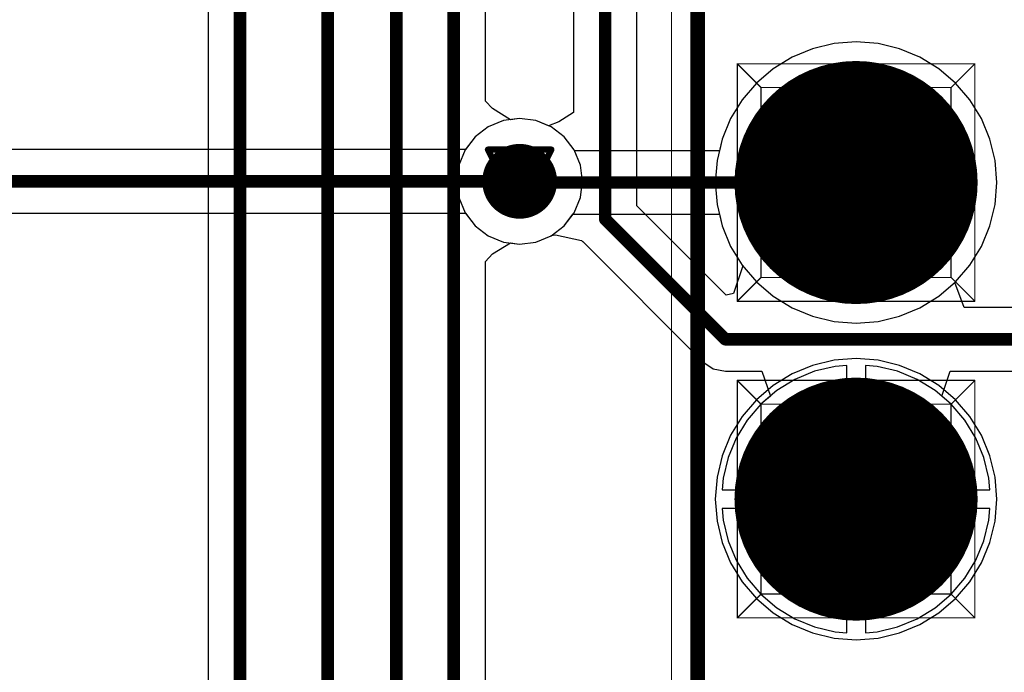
# Model space of a CAD drawing. Header units: millimetres. Extents: x 138 to 555, y 26 to 334.
# Tile 108 of 256: x 349.34 to 357.24, y 109.1 to 114.34. Entities that reach past the tile are written whole.
import ezdxf

# ---------------------------------------------------------------- set-up
doc = ezdxf.new("R2010")
doc.units = ezdxf.units.MM
for name, color, linetype in [('BottomLayer', 5, 'Continuous'), ('BottomSolder', 6, 'Continuous'), ('DrillDrawing', 1, 'Continuous'), ('Mechanical20', 56, 'Continuous'), ('Mechanical27', 56, 'Continuous'), ('MidLayer1', 16, 'Continuous'), ('MidLayer2', 76, 'Continuous'), ('MidLayer3', 90, 'Continuous'), ('MidLayer4', 156, 'Continuous'), ('MultiLayer', 9, 'Continuous'), ('PadHoleLayer', 156, 'Continuous'), ('TopLayer', 1, 'Continuous'), ('TopOverlay', 2, 'Continuous'), ('TopSolder', 216, 'Continuous'), ('ViaHoleLayer', 16, 'Continuous')]:
    doc.layers.add(name, color=color, linetype=linetype)

# ---------------------------------------------------------------- blocks, each defined once
blk = doc.blocks.new('CON_SAMTEC_TSW_120_07_G_D_933')
at = {"layer": 'BottomLayer', "const_width": 0.925}
for points in [[(16.0475, 1.27, 1), (16.9725, 1.27, 1)], [(18.5875, 1.27, 1), (19.5125, 1.27, 1)]]:
    blk.add_lwpolyline(points, format="xyb", close=True, dxfattribs=at)
at = {"layer": 'BottomSolder', "const_width": 0.975}
for points in [[(16.0225, 1.27, 1), (16.9975, 1.27, 1)], [(18.5625, 1.27, 1), (19.5375, 1.27, 1)]]:
    blk.add_lwpolyline(points, format="xyb", close=True, dxfattribs=at)
at = {"layer": 'Mechanical20', "const_width": 0.01}
blk.add_lwpolyline([(-25.62, 2.75), (25.62, 2.75)], dxfattribs=at)
at = {"layer": 'Mechanical27', "const_width": 0.01}
for points in [[(-25.4, 2.54), (25.4, 2.54)], [(15.5575, 2.2225), (15.5575, 0.3175)], [(15.5575, 2.2225), (17.4625, 2.2225)], [(15.5575, 2.2225), (15.748, 2.032)], [(17.4625, 2.2225), (17.272, 2.032)], [(17.4625, 2.2225), (17.4625, 0.3175)], [(18.0975, 2.2225), (18.0975, 0.3175)], [(18.0975, 2.2225), (20.0025, 2.2225)], [(18.0975, 2.2225), (18.288, 2.032)], [(20.0025, 2.2225), (19.812, 2.032)], [(20.0025, 2.2225), (20.0025, 0.3175)], [(15.748, 2.032), (17.272, 2.032)], [(15.748, 2.032), (15.748, 0.508)], [(17.272, 2.032), (17.272, 0.508)], [(18.288, 2.032), (19.812, 2.032)], [(18.288, 2.032), (18.288, 0.508)], [(19.812, 2.032), (19.812, 0.508)], [(15.748, 0.508), (15.5575, 0.3175)], [(15.748, 0.508), (17.272, 0.508)], [(17.272, 0.508), (17.4625, 0.3175)], [(18.288, 0.508), (18.0975, 0.3175)], [(18.288, 0.508), (19.812, 0.508)], [(19.812, 0.508), (20.0025, 0.3175)], [(15.5575, 0.3175), (17.4625, 0.3175)], [(18.0975, 0.3175), (20.0025, 0.3175)]]:
    blk.add_lwpolyline(points, dxfattribs=at)
at = {"layer": 'Mechanical27', "const_width": 0.005}
for points in [[(15.555, 2.2225, 1), (15.56, 2.2225, 1)], [(15.555, 2.2225, 1), (15.56, 2.2225, 1)], [(15.555, 2.2225, 1), (15.56, 2.2225, 1)], [(17.46, 2.2225, 1), (17.465, 2.2225, 1)], [(17.46, 2.2225, 1), (17.465, 2.2225, 1)], [(17.46, 2.2225, 1), (17.465, 2.2225, 1)], [(18.095, 2.2225, 1), (18.1, 2.2225, 1)], [(18.095, 2.2225, 1), (18.1, 2.2225, 1)], [(18.095, 2.2225, 1), (18.1, 2.2225, 1)], [(20, 2.2225, 1), (20.005, 2.2225, 1)], [(20, 2.2225, 1), (20.005, 2.2225, 1)], [(20, 2.2225, 1), (20.005, 2.2225, 1)], [(15.7455, 2.032, 1), (15.7505, 2.032, 1)], [(15.7455, 2.032, 1), (15.7505, 2.032, 1)], [(15.7455, 2.032, 1), (15.7505, 2.032, 1)], [(17.2695, 2.032, 1), (17.2745, 2.032, 1)], [(17.2695, 2.032, 1), (17.2745, 2.032, 1)], [(17.2695, 2.032, 1), (17.2745, 2.032, 1)], [(18.2855, 2.032, 1), (18.2905, 2.032, 1)], [(18.2855, 2.032, 1), (18.2905, 2.032, 1)], [(18.2855, 2.032, 1), (18.2905, 2.032, 1)], [(19.8095, 2.032, 1), (19.8145, 2.032, 1)], [(19.8095, 2.032, 1), (19.8145, 2.032, 1)], [(19.8095, 2.032, 1), (19.8145, 2.032, 1)], [(15.7455, 0.508, 1), (15.7505, 0.508, 1)], [(15.7455, 0.508, 1), (15.7505, 0.508, 1)], [(15.7455, 0.508, 1), (15.7505, 0.508, 1)], [(17.2695, 0.508, 1), (17.2745, 0.508, 1)], [(17.2695, 0.508, 1), (17.2745, 0.508, 1)], [(17.2695, 0.508, 1), (17.2745, 0.508, 1)], [(18.2855, 0.508, 1), (18.2905, 0.508, 1)], [(18.2855, 0.508, 1), (18.2905, 0.508, 1)], [(18.2855, 0.508, 1), (18.2905, 0.508, 1)], [(19.8095, 0.508, 1), (19.8145, 0.508, 1)], [(19.8095, 0.508, 1), (19.8145, 0.508, 1)], [(19.8095, 0.508, 1), (19.8145, 0.508, 1)], [(15.555, 0.3175, 1), (15.56, 0.3175, 1)], [(15.555, 0.3175, 1), (15.56, 0.3175, 1)], [(15.555, 0.3175, 1), (15.56, 0.3175, 1)], [(17.46, 0.3175, 1), (17.465, 0.3175, 1)], [(17.46, 0.3175, 1), (17.465, 0.3175, 1)], [(17.46, 0.3175, 1), (17.465, 0.3175, 1)], [(18.095, 0.3175, 1), (18.1, 0.3175, 1)], [(18.095, 0.3175, 1), (18.1, 0.3175, 1)], [(18.095, 0.3175, 1), (18.1, 0.3175, 1)], [(20, 0.3175, 1), (20.005, 0.3175, 1)], [(20, 0.3175, 1), (20.005, 0.3175, 1)], [(20, 0.3175, 1), (20.005, 0.3175, 1)]]:
    blk.add_lwpolyline(points, format="xyb", close=True, dxfattribs=at)
at = {"layer": 'MidLayer1', "const_width": 0.925}
for points in [[(16.0475, 1.27, 1), (16.9725, 1.27, 1)], [(18.5875, 1.27, 1), (19.5125, 1.27, 1)]]:
    blk.add_lwpolyline(points, format="xyb", close=True, dxfattribs=at)
at = {"layer": 'MidLayer2', "const_width": 0.925}
for points in [[(16.0475, 1.27, 1), (16.9725, 1.27, 1)], [(18.5875, 1.27, 1), (19.5125, 1.27, 1)]]:
    blk.add_lwpolyline(points, format="xyb", close=True, dxfattribs=at)
at = {"layer": 'MidLayer3', "const_width": 0.925}
for points in [[(16.0475, 1.27, 1), (16.9725, 1.27, 1)], [(18.5875, 1.27, 1), (19.5125, 1.27, 1)]]:
    blk.add_lwpolyline(points, format="xyb", close=True, dxfattribs=at)
at = {"layer": 'MidLayer4', "const_width": 0.925}
for points in [[(16.0475, 1.27, 1), (16.9725, 1.27, 1)], [(18.5875, 1.27, 1), (19.5125, 1.27, 1)]]:
    blk.add_lwpolyline(points, format="xyb", close=True, dxfattribs=at)
at = {"layer": 'MultiLayer', "const_width": 0.925}
for points in [[(16.0475, 1.27, 1), (16.9725, 1.27, 1)], [(18.5875, 1.27, 1), (19.5125, 1.27, 1)]]:
    blk.add_lwpolyline(points, format="xyb", close=True, dxfattribs=at)
at = {"layer": 'PadHoleLayer', "const_width": 0.5}
for points in [[(16.26, 1.27, 1), (16.76, 1.27, 1)], [(18.8, 1.27, 1), (19.3, 1.27, 1)]]:
    blk.add_lwpolyline(points, format="xyb", close=True, dxfattribs=at)
at = {"layer": 'TopLayer', "const_width": 0.925}
for points in [[(16.0475, 1.27, 1), (16.9725, 1.27, 1)], [(18.5875, 1.27, 1), (19.5125, 1.27, 1)]]:
    blk.add_lwpolyline(points, format="xyb", close=True, dxfattribs=at)
at = {"layer": 'TopOverlay', "const_width": 0.12}
blk.add_lwpolyline([(-25.4, 2.54), (25.4, 2.54)], dxfattribs=at)
at = {"layer": 'TopSolder', "const_width": 0.975}
for points in [[(16.0225, 1.27, 1), (16.9975, 1.27, 1)], [(18.5625, 1.27, 1), (19.5375, 1.27, 1)]]:
    blk.add_lwpolyline(points, format="xyb", close=True, dxfattribs=at)

msp = doc.modelspace()

# ---------------------------------------------------------------- linework, layer by layer
at = {"layer": 'BottomLayer'}
for p, q in [((350.8565, 123.0547), (350.8565, 87.4915)), ((353.0787, 113.686), (353.0787, 117.997)), ((356.0505, 114.1609), (355.8739, 114.147)), ((356.227, 114.147), (356.0505, 114.1609)), ((355.7017, 114.1056), (355.5381, 114.0379)), ((355.8739, 114.147), (355.7017, 114.1056)), ((356.3992, 114.1056), (356.227, 114.147)), ((356.5628, 114.0379), (356.3992, 114.1056)), ((355.5381, 114.0379), (355.3872, 113.9453)), ((356.7138, 113.9453), (356.5628, 114.0379)), ((355.3872, 113.9453), (355.2525, 113.8303)), ((356.8484, 113.8303), (356.7138, 113.9453)), ((355.2525, 113.8303), (355.1375, 113.6957)), ((356.9634, 113.6957), (356.8484, 113.8303)), ((353.1347, 113.625), (353.0787, 113.686)), ((355.1375, 113.6957), (355.045, 113.5447)), ((357.0559, 113.5447), (356.9634, 113.6957)), ((353.2787, 113.5366), (353.1347, 113.625)), ((353.3532, 113.5464), (353.2787, 113.5366)), ((353.4837, 113.5292), (353.3532, 113.5464)), ((353.6054, 113.4788), (353.4837, 113.5292)), ((355.045, 113.5447), (354.9772, 113.3811)), ((357.1237, 113.3811), (357.0559, 113.5447)), ((353.7098, 113.3987), (353.6054, 113.4788)), ((353.79, 113.2943), (353.7098, 113.3987)), ((354.9772, 113.3811), (354.9547, 113.2873)), ((357.165, 113.2089), (357.1237, 113.3811)), ((353.7929, 113.2873), (353.79, 113.2943)), ((354.9547, 113.2873), (353.7929, 113.2873)), ((357.1789, 113.0324), (357.165, 113.2089)), ((357.165, 112.8559), (357.1789, 113.0324)), ((357.1237, 112.6837), (357.165, 112.8559)), ((353.7098, 112.6855), (353.7804, 112.7775)), ((353.7804, 112.7775), (354.9547, 112.7775)), ((354.9547, 112.7775), (354.9772, 112.6837)), ((353.6054, 112.6053), (353.7098, 112.6855)), ((354.9772, 112.6837), (355.045, 112.5201)), ((357.0559, 112.5201), (357.1237, 112.6837)), ((353.4837, 112.555), (353.6054, 112.6053)), ((353.1347, 112.4592), (353.2787, 112.5476)), ((353.2787, 112.5476), (353.3532, 112.5378)), ((353.3532, 112.5378), (353.4837, 112.555)), ((355.045, 112.5201), (355.1375, 112.3691)), ((356.9634, 112.3691), (357.0559, 112.5201)), ((353.0787, 112.3981), (353.1347, 112.4592)), ((353.0787, 91.7051), (353.0787, 112.3981)), ((355.1375, 112.3691), (355.2525, 112.2344)), ((356.8484, 112.2344), (356.9634, 112.3691)), ((355.2525, 112.2344), (355.3872, 112.1194)), ((356.7138, 112.1194), (356.8484, 112.2344)), ((355.3872, 112.1194), (355.5381, 112.0269)), ((356.5628, 112.0269), (356.7138, 112.1194)), ((355.5381, 112.0269), (355.7017, 111.9591)), ((355.7017, 111.9591), (355.8739, 111.9178)), ((356.227, 111.9178), (356.3992, 111.9591)), ((356.3992, 111.9591), (356.5628, 112.0269)), ((355.8739, 111.9178), (356.0505, 111.9039)), ((356.0505, 111.9039), (356.227, 111.9178)), ((355.8818, 111.5574), (355.7172, 111.5179)), ((355.9755, 111.5648), (355.8818, 111.5574)), ((355.9755, 110.5674), (355.9755, 111.5648)), ((356.2191, 111.5574), (356.1255, 111.5648)), ((356.1255, 111.5648), (356.1255, 110.5674)), ((356.3837, 111.5179), (356.2191, 111.5574)), ((355.7172, 111.5179), (355.5609, 111.4532)), ((356.54, 111.4532), (356.3837, 111.5179)), ((355.5609, 111.4532), (355.4166, 111.3648)), ((356.6843, 111.3648), (356.54, 111.4532)), ((355.4166, 111.3648), (355.288, 111.2549)), ((356.8129, 111.2549), (356.6843, 111.3648)), ((355.288, 111.2549), (355.1781, 111.1262)), ((356.9228, 111.1262), (356.8129, 111.2549)), ((355.1781, 111.1262), (355.0897, 110.9819)), ((357.0112, 110.9819), (356.9228, 111.1262)), ((355.0897, 110.9819), (355.0249, 110.8256)), ((357.076, 110.8256), (357.0112, 110.9819)), ((355.0249, 110.8256), (354.9854, 110.6611)), ((357.1155, 110.6611), (357.076, 110.8256)), ((354.9854, 110.6611), (354.978, 110.5674)), ((357.1229, 110.5674), (357.1155, 110.6611)), ((354.978, 110.5674), (355.9755, 110.5674)), ((356.1255, 110.5674), (357.1229, 110.5674)), ((355.9755, 110.4174), (354.978, 110.4174)), ((354.978, 110.4174), (354.9854, 110.3237)), ((355.9755, 109.42), (355.9755, 110.4174)), ((357.1229, 110.4174), (356.1255, 110.4174)), ((356.1255, 110.4174), (356.1255, 109.42)), ((357.1155, 110.3237), (357.1229, 110.4174)), ((354.9854, 110.3237), (355.0249, 110.1592)), ((357.076, 110.1592), (357.1155, 110.3237)), ((355.0249, 110.1592), (355.0897, 110.0028)), ((357.0112, 110.0028), (357.076, 110.1592)), ((355.0897, 110.0028), (355.1781, 109.8586)), ((356.9228, 109.8586), (357.0112, 110.0028)), ((355.1781, 109.8586), (355.288, 109.7299)), ((356.8129, 109.7299), (356.9228, 109.8586)), ((355.288, 109.7299), (355.4166, 109.62)), ((356.6843, 109.62), (356.8129, 109.7299)), ((355.4166, 109.62), (355.5609, 109.5316)), ((356.54, 109.5316), (356.6843, 109.62)), ((355.5609, 109.5316), (355.7172, 109.4668)), ((356.3837, 109.4668), (356.54, 109.5316)), ((355.7172, 109.4668), (355.8818, 109.4273)), ((355.8818, 109.4273), (355.9755, 109.42)), ((356.1255, 109.42), (356.2191, 109.4273)), ((356.2191, 109.4273), (356.3837, 109.4668))]:
    msp.add_line(p, q, dxfattribs=at)
at = {"layer": 'BottomLayer', "const_width": 0.1}
for points in [[(352.3645, 91.3183), (352.3645, 127.4715)], [(351.8139, 89.6859), (351.8139, 125.4244)], [(351.1114, 87.4915), (351.1114, 123.4733)], [(352.8238, 91.5995), (352.8238, 118.4291)], [(353.3435, 113.0324), (353.3532, 113.0421)], [(353.3435, 113.0324), (356.0505, 113.0324)]]:
    msp.add_lwpolyline(points, dxfattribs=at)
at = {"layer": 'BottomLayer'}
for points, const_width in [([(353.2032, 113.0421, 1), (353.5032, 113.0421, 1)], 0.3), ([(353.3185, 113.0324, 1), (353.3685, 113.0324, 1)], 0.05), ([(353.3185, 113.0324, 1), (353.3685, 113.0324, 1)], 0.05), ([(353.3282, 113.0421, 1), (353.3782, 113.0421, 1)], 0.05), ([(356.0255, 113.0324, 1), (356.0755, 113.0324, 1)], 0.05)]:
    msp.add_lwpolyline(points, format="xyb", close=True, dxfattribs=dict(at, const_width=const_width))
at = {"layer": 'DrillDrawing', "const_width": 0.0508}
for points in [[(353.0992, 113.2961), (353.6072, 113.2961)], [(353.0992, 113.2961), (353.3532, 112.7881)], [(353.3532, 112.7881), (353.6072, 113.2961)], [(355.7965, 113.2864), (356.3045, 113.2864)], [(355.7965, 113.2864), (356.0505, 112.7784)], [(356.0505, 112.7784), (356.3045, 113.2864)], [(353.2008, 113.1945), (353.5056, 113.1945)], [(353.2008, 113.1945), (353.3532, 112.8897)], [(353.3532, 112.8897), (353.5056, 113.1945)], [(355.7965, 110.7464), (356.3045, 110.7464)], [(355.7965, 110.7464), (356.0505, 110.2384)], [(356.0505, 110.2384), (356.3045, 110.7464)]]:
    msp.add_lwpolyline(points, dxfattribs=at)
at = {"layer": 'DrillDrawing', "const_width": 0.0254}
for points in [[(353.0865, 113.2961, 1), (353.1119, 113.2961, 1)], [(353.0865, 113.2961, 1), (353.1119, 113.2961, 1)], [(353.5945, 113.2961, 1), (353.6199, 113.2961, 1)], [(353.5945, 113.2961, 1), (353.6199, 113.2961, 1)], [(355.7838, 113.2864, 1), (355.8092, 113.2864, 1)], [(355.7838, 113.2864, 1), (355.8092, 113.2864, 1)], [(356.2918, 113.2864, 1), (356.3172, 113.2864, 1)], [(356.2918, 113.2864, 1), (356.3172, 113.2864, 1)], [(353.1881, 113.1945, 1), (353.2135, 113.1945, 1)], [(353.1881, 113.1945, 1), (353.2135, 113.1945, 1)], [(353.4929, 113.1945, 1), (353.5183, 113.1945, 1)], [(353.4929, 113.1945, 1), (353.5183, 113.1945, 1)], [(353.3405, 112.8897, 1), (353.3659, 112.8897, 1)], [(353.3405, 112.8897, 1), (353.3659, 112.8897, 1)], [(353.3405, 112.7881, 1), (353.3659, 112.7881, 1)], [(353.3405, 112.7881, 1), (353.3659, 112.7881, 1)], [(356.0378, 112.7784, 1), (356.0632, 112.7784, 1)], [(356.0378, 112.7784, 1), (356.0632, 112.7784, 1)], [(355.7838, 110.7464, 1), (355.8092, 110.7464, 1)], [(355.7838, 110.7464, 1), (355.8092, 110.7464, 1)], [(356.2918, 110.7464, 1), (356.3172, 110.7464, 1)], [(356.2918, 110.7464, 1), (356.3172, 110.7464, 1)], [(356.0378, 110.2384, 1), (356.0632, 110.2384, 1)], [(356.0378, 110.2384, 1), (356.0632, 110.2384, 1)]]:
    msp.add_lwpolyline(points, format="xyb", close=True, dxfattribs=at)
at = {"layer": 'MidLayer1'}
for p, q in [((356.0505, 114.1609), (355.8739, 114.147)), ((356.227, 114.147), (356.0505, 114.1609)), ((355.7017, 114.1056), (355.5381, 114.0379)), ((355.8739, 114.147), (355.7017, 114.1056)), ((356.3992, 114.1056), (356.227, 114.147)), ((356.5628, 114.0379), (356.3992, 114.1056)), ((355.5381, 114.0379), (355.3872, 113.9453)), ((356.7138, 113.9453), (356.5628, 114.0379)), ((355.3872, 113.9453), (355.2525, 113.8303)), ((356.8484, 113.8303), (356.7138, 113.9453)), ((355.2525, 113.8303), (355.1375, 113.6957)), ((356.9634, 113.6957), (356.8484, 113.8303)), ((355.1375, 113.6957), (355.045, 113.5447)), ((357.0559, 113.5447), (356.9634, 113.6957)), ((353.2227, 113.5292), (353.1011, 113.4788)), ((353.3532, 113.5464), (353.2227, 113.5292)), ((353.4837, 113.5292), (353.3532, 113.5464)), ((353.6054, 113.4788), (353.4837, 113.5292)), ((355.045, 113.5447), (354.9772, 113.3811)), ((357.1237, 113.3811), (357.0559, 113.5447)), ((353.1011, 113.4788), (352.9966, 113.3987)), ((353.7098, 113.3987), (353.6054, 113.4788)), ((352.9966, 113.3987), (352.9165, 113.2943)), ((353.79, 113.2943), (353.7098, 113.3987)), ((354.9772, 113.3811), (354.9359, 113.2089)), ((357.165, 113.2089), (357.1237, 113.3811)), ((352.9165, 113.2943), (352.8661, 113.1726)), ((353.8404, 113.1726), (353.79, 113.2943)), ((352.8661, 113.1726), (352.8489, 113.0421)), ((353.8575, 113.0421), (353.8404, 113.1726)), ((354.9359, 113.2089), (354.922, 113.0324)), ((357.1789, 113.0324), (357.165, 113.2089)), ((352.8489, 113.0421), (352.8661, 112.9116)), ((353.8404, 112.9116), (353.8575, 113.0421)), ((354.922, 113.0324), (354.9359, 112.8559)), ((357.165, 112.8559), (357.1789, 113.0324)), ((352.8661, 112.9116), (352.9165, 112.7899)), ((353.79, 112.7899), (353.8404, 112.9116)), ((354.9359, 112.8559), (354.9772, 112.6837)), ((357.1237, 112.6837), (357.165, 112.8559)), ((352.9165, 112.7899), (352.9966, 112.6855)), ((353.7098, 112.6855), (353.79, 112.7899)), ((352.9966, 112.6855), (353.1011, 112.6053)), ((353.6054, 112.6053), (353.7098, 112.6855)), ((354.9772, 112.6837), (355.045, 112.5201)), ((357.0559, 112.5201), (357.1237, 112.6837)), ((353.1011, 112.6053), (353.2227, 112.555)), ((353.4837, 112.555), (353.6054, 112.6053)), ((353.2227, 112.555), (353.3532, 112.5378)), ((353.3532, 112.5378), (353.4837, 112.555)), ((355.045, 112.5201), (355.1375, 112.3691)), ((356.9634, 112.3691), (357.0559, 112.5201)), ((355.1375, 112.3691), (355.2525, 112.2344)), ((356.8484, 112.2344), (356.9634, 112.3691)), ((355.2525, 112.2344), (355.3872, 112.1194)), ((356.7138, 112.1194), (356.8484, 112.2344)), ((355.3872, 112.1194), (355.5381, 112.0269)), ((356.5628, 112.0269), (356.7138, 112.1194)), ((355.5381, 112.0269), (355.7017, 111.9591)), ((355.7017, 111.9591), (355.8739, 111.9178)), ((356.227, 111.9178), (356.3992, 111.9591)), ((356.3992, 111.9591), (356.5628, 112.0269)), ((355.8739, 111.9178), (356.0505, 111.9039)), ((356.0505, 111.9039), (356.227, 111.9178)), ((355.7017, 111.5656), (355.5381, 111.4979)), ((355.8739, 111.607), (355.7017, 111.5656)), ((356.0505, 111.6209), (355.8739, 111.607)), ((356.227, 111.607), (356.0505, 111.6209)), ((356.3992, 111.5656), (356.227, 111.607)), ((356.5628, 111.4979), (356.3992, 111.5656)), ((355.5381, 111.4979), (355.3872, 111.4053)), ((356.7138, 111.4053), (356.5628, 111.4979)), ((355.3872, 111.4053), (355.2525, 111.2903)), ((356.8484, 111.2903), (356.7138, 111.4053)), ((355.2525, 111.2903), (355.1375, 111.1557)), ((356.9634, 111.1557), (356.8484, 111.2903)), ((355.1375, 111.1557), (355.045, 111.0047)), ((357.0559, 111.0047), (356.9634, 111.1557)), ((355.045, 111.0047), (354.9772, 110.8411)), ((357.1237, 110.8411), (357.0559, 111.0047)), ((354.9772, 110.8411), (354.9359, 110.6689)), ((357.165, 110.6689), (357.1237, 110.8411)), ((354.9359, 110.6689), (354.922, 110.4924)), ((357.1789, 110.4924), (357.165, 110.6689)), ((354.922, 110.4924), (354.9359, 110.3159)), ((357.165, 110.3159), (357.1789, 110.4924)), ((354.9359, 110.3159), (354.9772, 110.1437)), ((357.1237, 110.1437), (357.165, 110.3159)), ((354.9772, 110.1437), (355.045, 109.9801)), ((357.0559, 109.9801), (357.1237, 110.1437)), ((355.045, 109.9801), (355.1375, 109.8291)), ((356.9634, 109.8291), (357.0559, 109.9801)), ((355.1375, 109.8291), (355.2525, 109.6944)), ((356.8484, 109.6944), (356.9634, 109.8291)), ((355.2525, 109.6944), (355.3872, 109.5794)), ((356.7138, 109.5794), (356.8484, 109.6944)), ((355.3872, 109.5794), (355.5381, 109.4869)), ((356.5628, 109.4869), (356.7138, 109.5794)), ((355.5381, 109.4869), (355.7017, 109.4191)), ((356.3992, 109.4191), (356.5628, 109.4869)), ((355.7017, 109.4191), (355.8739, 109.3778)), ((355.8739, 109.3778), (356.0505, 109.3639)), ((356.0505, 109.3639), (356.227, 109.3778)), ((356.227, 109.3778), (356.3992, 109.4191))]:
    msp.add_line(p, q, dxfattribs=at)
at = {"layer": 'MidLayer1', "const_width": 0.3}
msp.add_lwpolyline([(353.2032, 113.0421, 1), (353.5032, 113.0421, 1)], format="xyb", close=True, dxfattribs=at)
at = {"layer": 'MidLayer2'}
for p, q in [((356.0505, 114.1609), (355.8739, 114.147)), ((356.227, 114.147), (356.0505, 114.1609)), ((355.7017, 114.1056), (355.5381, 114.0379)), ((355.8739, 114.147), (355.7017, 114.1056)), ((356.3992, 114.1056), (356.227, 114.147)), ((356.5628, 114.0379), (356.3992, 114.1056)), ((355.5381, 114.0379), (355.3872, 113.9453)), ((356.7138, 113.9453), (356.5628, 114.0379)), ((355.3872, 113.9453), (355.2525, 113.8303)), ((356.8484, 113.8303), (356.7138, 113.9453)), ((355.2525, 113.8303), (355.1375, 113.6957)), ((356.9634, 113.6957), (356.8484, 113.8303)), ((355.1375, 113.6957), (355.045, 113.5447)), ((357.0559, 113.5447), (356.9634, 113.6957)), ((353.2227, 113.5292), (353.1011, 113.4788)), ((353.3532, 113.5464), (353.2227, 113.5292)), ((353.4837, 113.5292), (353.3532, 113.5464)), ((353.6054, 113.4788), (353.4837, 113.5292)), ((355.045, 113.5447), (354.9772, 113.3811)), ((357.1237, 113.3811), (357.0559, 113.5447)), ((353.1011, 113.4788), (352.9966, 113.3987)), ((353.7098, 113.3987), (353.6054, 113.4788)), ((352.9966, 113.3987), (352.9165, 113.2943)), ((353.79, 113.2943), (353.7098, 113.3987)), ((354.9772, 113.3811), (354.9359, 113.2089)), ((357.165, 113.2089), (357.1237, 113.3811)), ((352.9165, 113.2943), (352.8661, 113.1726)), ((353.8404, 113.1726), (353.79, 113.2943)), ((352.8661, 113.1726), (352.8489, 113.0421)), ((353.8575, 113.0421), (353.8404, 113.1726)), ((354.9359, 113.2089), (354.922, 113.0324)), ((357.1789, 113.0324), (357.165, 113.2089)), ((352.8489, 113.0421), (352.8661, 112.9116)), ((353.8404, 112.9116), (353.8575, 113.0421)), ((354.922, 113.0324), (354.9359, 112.8559)), ((357.165, 112.8559), (357.1789, 113.0324)), ((352.8661, 112.9116), (352.9165, 112.7899)), ((353.79, 112.7899), (353.8404, 112.9116)), ((354.9359, 112.8559), (354.9772, 112.6837)), ((357.1237, 112.6837), (357.165, 112.8559)), ((352.9165, 112.7899), (352.9966, 112.6855)), ((353.7098, 112.6855), (353.79, 112.7899)), ((352.9966, 112.6855), (353.1011, 112.6053)), ((353.6054, 112.6053), (353.7098, 112.6855)), ((354.9772, 112.6837), (355.045, 112.5201)), ((357.0559, 112.5201), (357.1237, 112.6837)), ((353.1011, 112.6053), (353.2227, 112.555)), ((353.4837, 112.555), (353.6054, 112.6053)), ((353.2227, 112.555), (353.3532, 112.5378)), ((353.3532, 112.5378), (353.4837, 112.555)), ((355.045, 112.5201), (355.1375, 112.3691)), ((356.9634, 112.3691), (357.0559, 112.5201)), ((355.1375, 112.3691), (355.2525, 112.2344)), ((356.8484, 112.2344), (356.9634, 112.3691)), ((355.2525, 112.2344), (355.3872, 112.1194)), ((356.7138, 112.1194), (356.8484, 112.2344)), ((355.3872, 112.1194), (355.5381, 112.0269)), ((356.5628, 112.0269), (356.7138, 112.1194)), ((355.5381, 112.0269), (355.7017, 111.9591)), ((355.7017, 111.9591), (355.8739, 111.9178)), ((356.227, 111.9178), (356.3992, 111.9591)), ((356.3992, 111.9591), (356.5628, 112.0269)), ((355.8739, 111.9178), (356.0505, 111.9039)), ((356.0505, 111.9039), (356.227, 111.9178)), ((355.8818, 111.5574), (355.7172, 111.5179)), ((355.9755, 111.5648), (355.8818, 111.5574)), ((355.9755, 110.5674), (355.9755, 111.5648)), ((356.2191, 111.5574), (356.1255, 111.5648)), ((356.1255, 111.5648), (356.1255, 110.5674)), ((356.3837, 111.5179), (356.2191, 111.5574)), ((355.7172, 111.5179), (355.5609, 111.4532)), ((356.54, 111.4532), (356.3837, 111.5179)), ((355.5609, 111.4532), (355.4166, 111.3648)), ((356.6843, 111.3648), (356.54, 111.4532)), ((355.4166, 111.3648), (355.288, 111.2549)), ((356.8129, 111.2549), (356.6843, 111.3648)), ((355.288, 111.2549), (355.1781, 111.1262)), ((356.9228, 111.1262), (356.8129, 111.2549)), ((355.1781, 111.1262), (355.0897, 110.9819)), ((357.0112, 110.9819), (356.9228, 111.1262)), ((355.0897, 110.9819), (355.0249, 110.8256)), ((357.076, 110.8256), (357.0112, 110.9819)), ((355.0249, 110.8256), (354.9854, 110.6611)), ((357.1155, 110.6611), (357.076, 110.8256)), ((354.9854, 110.6611), (354.978, 110.5674)), ((357.1229, 110.5674), (357.1155, 110.6611)), ((354.978, 110.5674), (355.9755, 110.5674)), ((356.1255, 110.5674), (357.1229, 110.5674)), ((355.9755, 110.4174), (354.978, 110.4174)), ((354.978, 110.4174), (354.9854, 110.3237)), ((355.9755, 109.42), (355.9755, 110.4174)), ((357.1229, 110.4174), (356.1255, 110.4174)), ((356.1255, 110.4174), (356.1255, 109.42)), ((357.1155, 110.3237), (357.1229, 110.4174)), ((354.9854, 110.3237), (355.0249, 110.1592)), ((357.076, 110.1592), (357.1155, 110.3237)), ((355.0249, 110.1592), (355.0897, 110.0028)), ((357.0112, 110.0028), (357.076, 110.1592)), ((355.0897, 110.0028), (355.1781, 109.8586)), ((356.9228, 109.8586), (357.0112, 110.0028)), ((355.1781, 109.8586), (355.288, 109.7299)), ((356.8129, 109.7299), (356.9228, 109.8586)), ((355.288, 109.7299), (355.4166, 109.62)), ((356.6843, 109.62), (356.8129, 109.7299)), ((355.4166, 109.62), (355.5609, 109.5316)), ((356.54, 109.5316), (356.6843, 109.62)), ((355.5609, 109.5316), (355.7172, 109.4668)), ((356.3837, 109.4668), (356.54, 109.5316)), ((355.7172, 109.4668), (355.8818, 109.4273)), ((355.8818, 109.4273), (355.9755, 109.42)), ((356.1255, 109.42), (356.2191, 109.4273)), ((356.2191, 109.4273), (356.3837, 109.4668))]:
    msp.add_line(p, q, dxfattribs=at)
at = {"layer": 'MidLayer2', "const_width": 0.3}
msp.add_lwpolyline([(353.2032, 113.0421, 1), (353.5032, 113.0421, 1)], format="xyb", close=True, dxfattribs=at)
at = {"layer": 'MidLayer3'}
for p, q in [((356.0505, 114.1609), (355.8739, 114.147)), ((356.227, 114.147), (356.0505, 114.1609)), ((355.7017, 114.1056), (355.5381, 114.0379)), ((355.8739, 114.147), (355.7017, 114.1056)), ((356.3992, 114.1056), (356.227, 114.147)), ((356.5628, 114.0379), (356.3992, 114.1056)), ((355.5381, 114.0379), (355.3872, 113.9453)), ((356.7138, 113.9453), (356.5628, 114.0379)), ((355.3872, 113.9453), (355.2525, 113.8303)), ((356.8484, 113.8303), (356.7138, 113.9453)), ((355.2525, 113.8303), (355.1375, 113.6957)), ((356.9634, 113.6957), (356.8484, 113.8303)), ((355.1375, 113.6957), (355.045, 113.5447)), ((357.0559, 113.5447), (356.9634, 113.6957)), ((353.2227, 113.5292), (353.1011, 113.4788)), ((353.3532, 113.5464), (353.2227, 113.5292)), ((353.4837, 113.5292), (353.3532, 113.5464)), ((353.6054, 113.4788), (353.4837, 113.5292)), ((355.045, 113.5447), (354.9772, 113.3811)), ((357.1237, 113.3811), (357.0559, 113.5447)), ((353.1011, 113.4788), (352.9966, 113.3987)), ((353.7098, 113.3987), (353.6054, 113.4788)), ((352.9966, 113.3987), (352.9165, 113.2943)), ((353.79, 113.2943), (353.7098, 113.3987)), ((354.9772, 113.3811), (354.9359, 113.2089)), ((357.165, 113.2089), (357.1237, 113.3811)), ((352.9165, 113.2943), (352.8661, 113.1726)), ((353.8404, 113.1726), (353.79, 113.2943)), ((352.8661, 113.1726), (352.8489, 113.0421)), ((353.8575, 113.0421), (353.8404, 113.1726)), ((354.9359, 113.2089), (354.922, 113.0324)), ((357.1789, 113.0324), (357.165, 113.2089)), ((352.8489, 113.0421), (352.8661, 112.9116)), ((353.8404, 112.9116), (353.8575, 113.0421)), ((354.922, 113.0324), (354.9359, 112.8559)), ((357.165, 112.8559), (357.1789, 113.0324)), ((352.8661, 112.9116), (352.9165, 112.7899)), ((353.79, 112.7899), (353.8404, 112.9116)), ((354.9359, 112.8559), (354.9772, 112.6837)), ((357.1237, 112.6837), (357.165, 112.8559)), ((352.9165, 112.7899), (352.9966, 112.6855)), ((353.7098, 112.6855), (353.79, 112.7899)), ((352.9966, 112.6855), (353.1011, 112.6053)), ((353.6054, 112.6053), (353.7098, 112.6855)), ((354.9772, 112.6837), (355.045, 112.5201)), ((357.0559, 112.5201), (357.1237, 112.6837)), ((353.1011, 112.6053), (353.2227, 112.555)), ((353.4837, 112.555), (353.6054, 112.6053)), ((353.2227, 112.555), (353.3532, 112.5378)), ((353.3532, 112.5378), (353.4837, 112.555)), ((355.045, 112.5201), (355.1375, 112.3691)), ((356.9634, 112.3691), (357.0559, 112.5201)), ((355.1375, 112.3691), (355.2525, 112.2344)), ((356.8484, 112.2344), (356.9634, 112.3691)), ((355.2525, 112.2344), (355.3872, 112.1194)), ((356.7138, 112.1194), (356.8484, 112.2344)), ((355.3872, 112.1194), (355.5381, 112.0269)), ((356.5628, 112.0269), (356.7138, 112.1194)), ((355.5381, 112.0269), (355.7017, 111.9591)), ((355.7017, 111.9591), (355.8739, 111.9178)), ((356.227, 111.9178), (356.3992, 111.9591)), ((356.3992, 111.9591), (356.5628, 112.0269)), ((355.8739, 111.9178), (356.0505, 111.9039)), ((356.0505, 111.9039), (356.227, 111.9178)), ((355.8818, 111.5574), (355.7172, 111.5179)), ((355.9755, 111.5648), (355.8818, 111.5574)), ((355.9755, 110.5674), (355.9755, 111.5648)), ((356.2191, 111.5574), (356.1255, 111.5648)), ((356.1255, 111.5648), (356.1255, 110.5674)), ((356.3837, 111.5179), (356.2191, 111.5574)), ((355.7172, 111.5179), (355.5609, 111.4532)), ((356.54, 111.4532), (356.3837, 111.5179)), ((355.5609, 111.4532), (355.4166, 111.3648)), ((356.6843, 111.3648), (356.54, 111.4532)), ((355.4166, 111.3648), (355.288, 111.2549)), ((356.8129, 111.2549), (356.6843, 111.3648)), ((355.288, 111.2549), (355.1781, 111.1262)), ((356.9228, 111.1262), (356.8129, 111.2549)), ((355.1781, 111.1262), (355.0897, 110.9819)), ((357.0112, 110.9819), (356.9228, 111.1262)), ((355.0897, 110.9819), (355.0249, 110.8256)), ((357.076, 110.8256), (357.0112, 110.9819)), ((355.0249, 110.8256), (354.9854, 110.6611)), ((357.1155, 110.6611), (357.076, 110.8256)), ((354.9854, 110.6611), (354.978, 110.5674)), ((357.1229, 110.5674), (357.1155, 110.6611)), ((354.978, 110.5674), (355.9755, 110.5674)), ((356.1255, 110.5674), (357.1229, 110.5674)), ((355.9755, 110.4174), (354.978, 110.4174)), ((354.978, 110.4174), (354.9854, 110.3237)), ((355.9755, 109.42), (355.9755, 110.4174)), ((357.1229, 110.4174), (356.1255, 110.4174)), ((356.1255, 110.4174), (356.1255, 109.42)), ((357.1155, 110.3237), (357.1229, 110.4174)), ((354.9854, 110.3237), (355.0249, 110.1592)), ((357.076, 110.1592), (357.1155, 110.3237)), ((355.0249, 110.1592), (355.0897, 110.0028)), ((357.0112, 110.0028), (357.076, 110.1592)), ((355.0897, 110.0028), (355.1781, 109.8586)), ((356.9228, 109.8586), (357.0112, 110.0028)), ((355.1781, 109.8586), (355.288, 109.7299)), ((356.8129, 109.7299), (356.9228, 109.8586)), ((355.288, 109.7299), (355.4166, 109.62)), ((356.6843, 109.62), (356.8129, 109.7299)), ((355.4166, 109.62), (355.5609, 109.5316)), ((356.54, 109.5316), (356.6843, 109.62)), ((355.5609, 109.5316), (355.7172, 109.4668)), ((356.3837, 109.4668), (356.54, 109.5316)), ((355.7172, 109.4668), (355.8818, 109.4273)), ((355.8818, 109.4273), (355.9755, 109.42)), ((356.1255, 109.42), (356.2191, 109.4273)), ((356.2191, 109.4273), (356.3837, 109.4668))]:
    msp.add_line(p, q, dxfattribs=at)
at = {"layer": 'MidLayer3', "const_width": 0.3}
msp.add_lwpolyline([(353.2032, 113.0421, 1), (353.5032, 113.0421, 1)], format="xyb", close=True, dxfattribs=at)
at = {"layer": 'MidLayer4'}
for p, q in [((356.0505, 114.1609), (355.8739, 114.147)), ((356.227, 114.147), (356.0505, 114.1609)), ((355.7017, 114.1056), (355.5381, 114.0379)), ((355.8739, 114.147), (355.7017, 114.1056)), ((356.3992, 114.1056), (356.227, 114.147)), ((356.5628, 114.0379), (356.3992, 114.1056)), ((355.5381, 114.0379), (355.3872, 113.9453)), ((356.7138, 113.9453), (356.5628, 114.0379)), ((355.3872, 113.9453), (355.2525, 113.8303)), ((356.8484, 113.8303), (356.7138, 113.9453)), ((355.2525, 113.8303), (355.1375, 113.6957)), ((356.9634, 113.6957), (356.8484, 113.8303)), ((355.1375, 113.6957), (355.045, 113.5447)), ((357.0559, 113.5447), (356.9634, 113.6957)), ((353.2227, 113.5292), (353.1011, 113.4788)), ((353.3532, 113.5464), (353.2227, 113.5292)), ((353.4837, 113.5292), (353.3532, 113.5464)), ((353.6054, 113.4788), (353.4837, 113.5292)), ((355.045, 113.5447), (354.9772, 113.3811)), ((357.1237, 113.3811), (357.0559, 113.5447)), ((353.1011, 113.4788), (352.9966, 113.3987)), ((353.7098, 113.3987), (353.6054, 113.4788)), ((352.9966, 113.3987), (352.9165, 113.2943)), ((353.79, 113.2943), (353.7098, 113.3987)), ((354.9772, 113.3811), (354.9359, 113.2089)), ((357.165, 113.2089), (357.1237, 113.3811)), ((352.9165, 113.2943), (352.8661, 113.1726)), ((353.8404, 113.1726), (353.79, 113.2943)), ((352.8661, 113.1726), (352.8489, 113.0421)), ((353.8575, 113.0421), (353.8404, 113.1726)), ((354.9359, 113.2089), (354.922, 113.0324)), ((357.1789, 113.0324), (357.165, 113.2089)), ((352.8489, 113.0421), (352.8661, 112.9116)), ((353.8404, 112.9116), (353.8575, 113.0421)), ((354.922, 113.0324), (354.9359, 112.8559)), ((357.165, 112.8559), (357.1789, 113.0324)), ((352.8661, 112.9116), (352.9165, 112.7899)), ((353.79, 112.7899), (353.8404, 112.9116)), ((354.9359, 112.8559), (354.9772, 112.6837)), ((357.1237, 112.6837), (357.165, 112.8559)), ((352.9165, 112.7899), (352.9966, 112.6855)), ((353.7098, 112.6855), (353.79, 112.7899)), ((352.9966, 112.6855), (353.1011, 112.6053)), ((353.6054, 112.6053), (353.7098, 112.6855)), ((354.9772, 112.6837), (355.045, 112.5201)), ((357.0559, 112.5201), (357.1237, 112.6837)), ((353.1011, 112.6053), (353.2227, 112.555)), ((353.4837, 112.555), (353.6054, 112.6053)), ((353.2227, 112.555), (353.3532, 112.5378)), ((353.3532, 112.5378), (353.4837, 112.555)), ((355.045, 112.5201), (355.1375, 112.3691)), ((356.9634, 112.3691), (357.0559, 112.5201)), ((355.1375, 112.3691), (355.2525, 112.2344)), ((356.8484, 112.2344), (356.9634, 112.3691)), ((355.2525, 112.2344), (355.3872, 112.1194)), ((356.7138, 112.1194), (356.8484, 112.2344)), ((355.3872, 112.1194), (355.5381, 112.0269)), ((356.5628, 112.0269), (356.7138, 112.1194)), ((355.5381, 112.0269), (355.7017, 111.9591)), ((355.7017, 111.9591), (355.8739, 111.9178)), ((356.227, 111.9178), (356.3992, 111.9591)), ((356.3992, 111.9591), (356.5628, 112.0269)), ((355.8739, 111.9178), (356.0505, 111.9039)), ((356.0505, 111.9039), (356.227, 111.9178)), ((355.7017, 111.5656), (355.5381, 111.4979)), ((355.8739, 111.607), (355.7017, 111.5656)), ((356.0505, 111.6209), (355.8739, 111.607)), ((356.227, 111.607), (356.0505, 111.6209)), ((356.3992, 111.5656), (356.227, 111.607)), ((356.5628, 111.4979), (356.3992, 111.5656)), ((355.5381, 111.4979), (355.3872, 111.4053)), ((356.7138, 111.4053), (356.5628, 111.4979)), ((355.3872, 111.4053), (355.2525, 111.2903)), ((356.8484, 111.2903), (356.7138, 111.4053)), ((355.2525, 111.2903), (355.1375, 111.1557)), ((356.9634, 111.1557), (356.8484, 111.2903)), ((355.1375, 111.1557), (355.045, 111.0047)), ((357.0559, 111.0047), (356.9634, 111.1557)), ((355.045, 111.0047), (354.9772, 110.8411)), ((357.1237, 110.8411), (357.0559, 111.0047)), ((354.9772, 110.8411), (354.9359, 110.6689)), ((357.165, 110.6689), (357.1237, 110.8411)), ((354.9359, 110.6689), (354.922, 110.4924)), ((357.1789, 110.4924), (357.165, 110.6689)), ((354.922, 110.4924), (354.9359, 110.3159)), ((357.165, 110.3159), (357.1789, 110.4924)), ((354.9359, 110.3159), (354.9772, 110.1437)), ((357.1237, 110.1437), (357.165, 110.3159)), ((354.9772, 110.1437), (355.045, 109.9801)), ((357.0559, 109.9801), (357.1237, 110.1437)), ((355.045, 109.9801), (355.1375, 109.8291)), ((356.9634, 109.8291), (357.0559, 109.9801)), ((355.1375, 109.8291), (355.2525, 109.6944)), ((356.8484, 109.6944), (356.9634, 109.8291)), ((355.2525, 109.6944), (355.3872, 109.5794)), ((356.7138, 109.5794), (356.8484, 109.6944)), ((355.3872, 109.5794), (355.5381, 109.4869)), ((356.5628, 109.4869), (356.7138, 109.5794)), ((355.5381, 109.4869), (355.7017, 109.4191)), ((356.3992, 109.4191), (356.5628, 109.4869)), ((355.7017, 109.4191), (355.8739, 109.3778)), ((355.8739, 109.3778), (356.0505, 109.3639)), ((356.0505, 109.3639), (356.227, 109.3778)), ((356.227, 109.3778), (356.3992, 109.4191))]:
    msp.add_line(p, q, dxfattribs=at)
at = {"layer": 'MidLayer4', "const_width": 0.3}
msp.add_lwpolyline([(353.2032, 113.0421, 1), (353.5032, 113.0421, 1)], format="xyb", close=True, dxfattribs=at)
at = {"layer": 'MultiLayer', "const_width": 0.3}
msp.add_lwpolyline([(353.2032, 113.0421, 1), (353.5032, 113.0421, 1)], format="xyb", close=True, dxfattribs=at)
at = {"layer": 'TopLayer'}
for p, q in [((354.2937, 112.8442), (354.2937, 116.5213)), ((353.7839, 116.4157), (353.7839, 113.5939)), ((356.0505, 114.1609), (355.8739, 114.147)), ((356.227, 114.147), (356.0505, 114.1609)), ((355.7017, 114.1056), (355.5381, 114.0379)), ((355.8739, 114.147), (355.7017, 114.1056)), ((356.3992, 114.1056), (356.227, 114.147)), ((356.5628, 114.0379), (356.3992, 114.1056)), ((355.5381, 114.0379), (355.3872, 113.9453)), ((356.7138, 113.9453), (356.5628, 114.0379)), ((355.3872, 113.9453), (355.2525, 113.8303)), ((356.8484, 113.8303), (356.7138, 113.9453)), ((355.2525, 113.8303), (355.1375, 113.6957)), ((356.9634, 113.6957), (356.8484, 113.8303)), ((355.1375, 113.6957), (355.045, 113.5447)), ((357.0559, 113.5447), (356.9634, 113.6957)), ((353.2227, 113.5292), (353.1011, 113.4788)), ((353.3532, 113.5464), (353.2227, 113.5292)), ((353.4837, 113.5292), (353.3532, 113.5464)), ((353.5839, 113.4877), (353.4837, 113.5292)), ((353.7839, 113.5939), (353.6664, 113.5182)), ((355.045, 113.5447), (354.9772, 113.3811)), ((357.1237, 113.3811), (357.0559, 113.5447)), ((353.1011, 113.4788), (352.9966, 113.3987)), ((353.6664, 113.5182), (353.5839, 113.4877)), ((352.9966, 113.3987), (352.9186, 113.297)), ((354.9772, 113.3811), (354.9359, 113.2089)), ((357.165, 113.2089), (357.1237, 113.3811)), ((352.9186, 113.297), (347.4968, 113.297)), ((354.9359, 113.2089), (354.922, 113.0324)), ((357.1789, 113.0324), (357.165, 113.2089)), ((354.922, 113.0324), (354.9359, 112.8559)), ((357.165, 112.8559), (357.1789, 113.0324)), ((355.0085, 112.1295), (354.2937, 112.8442)), ((354.9359, 112.8559), (354.9772, 112.6837)), ((357.1237, 112.6837), (357.165, 112.8559)), ((347.4813, 112.7872), (352.9186, 112.7872)), ((352.9186, 112.7872), (352.9966, 112.6855)), ((352.9966, 112.6855), (353.1011, 112.6053)), ((354.9772, 112.6837), (355.045, 112.5201)), ((357.0559, 112.5201), (357.1237, 112.6837)), ((353.1011, 112.6053), (353.2227, 112.555)), ((353.4837, 112.555), (353.6054, 112.6053)), ((353.6054, 112.6053), (353.6064, 112.6061)), ((353.6064, 112.6061), (353.6399, 112.6121)), ((353.6399, 112.6121), (353.8491, 112.5665)), ((353.2227, 112.555), (353.3532, 112.5378)), ((353.3532, 112.5378), (353.4837, 112.555)), ((353.8491, 112.5665), (353.8581, 112.5588)), ((353.8581, 112.5588), (353.8588, 112.5582)), ((353.8588, 112.5582), (354.8228, 111.5942)), ((355.045, 112.5201), (355.1375, 112.3691)), ((356.9634, 112.3691), (357.0559, 112.5201)), ((355.1422, 112.3636), (355.068, 112.1425)), ((355.1375, 112.3691), (355.1422, 112.3636)), ((356.8484, 112.2344), (356.9634, 112.3691)), ((356.8424, 112.2293), (356.8484, 112.2344)), ((356.9162, 112.0293), (356.8424, 112.2293)), ((355.068, 112.1425), (355.0085, 112.1295)), ((357.7247, 112.0293), (356.9162, 112.0293)), ((354.8228, 111.5942), (354.9055, 111.5389)), ((354.9055, 111.5389), (355.003, 111.5195)), ((355.003, 111.5195), (355.2949, 111.5195)), ((355.2949, 111.5195), (355.3636, 111.3195)), ((356.7373, 111.3195), (356.806, 111.5195)), ((356.806, 111.5195), (357.7529, 111.5195)), ((355.3636, 111.3195), (355.288, 111.2549)), ((356.8129, 111.2549), (356.7373, 111.3195)), ((355.288, 111.2549), (355.1781, 111.1262)), ((356.9228, 111.1262), (356.8129, 111.2549)), ((355.1781, 111.1262), (355.0897, 110.9819)), ((357.0112, 110.9819), (356.9228, 111.1262)), ((355.0897, 110.9819), (355.0249, 110.8256)), ((357.076, 110.8256), (357.0112, 110.9819)), ((355.0249, 110.8256), (354.9854, 110.6611)), ((357.1155, 110.6611), (357.076, 110.8256)), ((354.9854, 110.6611), (354.978, 110.5674)), ((357.1229, 110.5674), (357.1155, 110.6611)), ((354.978, 110.5674), (356.0505, 110.5674)), ((356.0505, 110.5674), (357.1229, 110.5674)), ((355.9755, 110.4174), (354.978, 110.4174)), ((354.978, 110.4174), (354.9854, 110.3237)), ((355.9755, 109.42), (355.9755, 110.4174)), ((357.1229, 110.4174), (356.1255, 110.4174)), ((356.1255, 110.4174), (356.1255, 109.42)), ((357.1155, 110.3237), (357.1229, 110.4174)), ((354.9854, 110.3237), (355.0249, 110.1592)), ((357.076, 110.1592), (357.1155, 110.3237)), ((355.0249, 110.1592), (355.0897, 110.0028)), ((357.0112, 110.0028), (357.076, 110.1592)), ((355.0897, 110.0028), (355.1781, 109.8586)), ((356.9228, 109.8586), (357.0112, 110.0028)), ((355.1781, 109.8586), (355.288, 109.7299)), ((356.8129, 109.7299), (356.9228, 109.8586)), ((355.288, 109.7299), (355.4166, 109.62)), ((356.6843, 109.62), (356.8129, 109.7299)), ((355.4166, 109.62), (355.5609, 109.5316)), ((356.54, 109.5316), (356.6843, 109.62)), ((355.5609, 109.5316), (355.7172, 109.4668)), ((356.3837, 109.4668), (356.54, 109.5316)), ((355.7172, 109.4668), (355.8818, 109.4273)), ((355.8818, 109.4273), (355.9755, 109.42)), ((356.1255, 109.42), (356.2191, 109.4273)), ((356.2191, 109.4273), (356.3837, 109.4668))]:
    msp.add_line(p, q, dxfattribs=at)
at = {"layer": 'TopLayer', "const_width": 0.1}
for points in [[(354.0388, 112.7386), (354.0388, 116.5213)], [(347.0683, 113.0421), (353.3532, 113.0421)], [(354.0388, 112.7386), (355.003, 111.7744)], [(355.003, 111.7744), (366.293, 111.7744)]]:
    msp.add_lwpolyline(points, dxfattribs=at)
at = {"layer": 'TopLayer'}
for points, const_width in [([(353.2032, 113.0421, 1), (353.5032, 113.0421, 1)], 0.3), ([(353.3282, 113.0421, 1), (353.3782, 113.0421, 1)], 0.05), ([(354.0138, 112.7386, 1), (354.0638, 112.7386, 1)], 0.05), ([(354.0138, 112.7386, 1), (354.0638, 112.7386, 1)], 0.05), ([(354.9781, 111.7744, 1), (355.028, 111.7744, 1)], 0.05), ([(354.9781, 111.7744, 1), (355.028, 111.7744, 1)], 0.05)]:
    msp.add_lwpolyline(points, format="xyb", close=True, dxfattribs=dict(at, const_width=const_width))
at = {"layer": 'ViaHoleLayer', "const_width": 0.15}
msp.add_lwpolyline([(353.2782, 113.0421, 1), (353.4282, 113.0421, 1)], format="xyb", close=True, dxfattribs=at)

# ---------------------------------------------------------------- block references
at = {"rotation": 90}
msp.add_blockref('CON_SAMTEC_TSW_120_07_G_D_933', (357.3205, 93.9824), dxfattribs=at)

doc.saveas('drawing.dxf')
